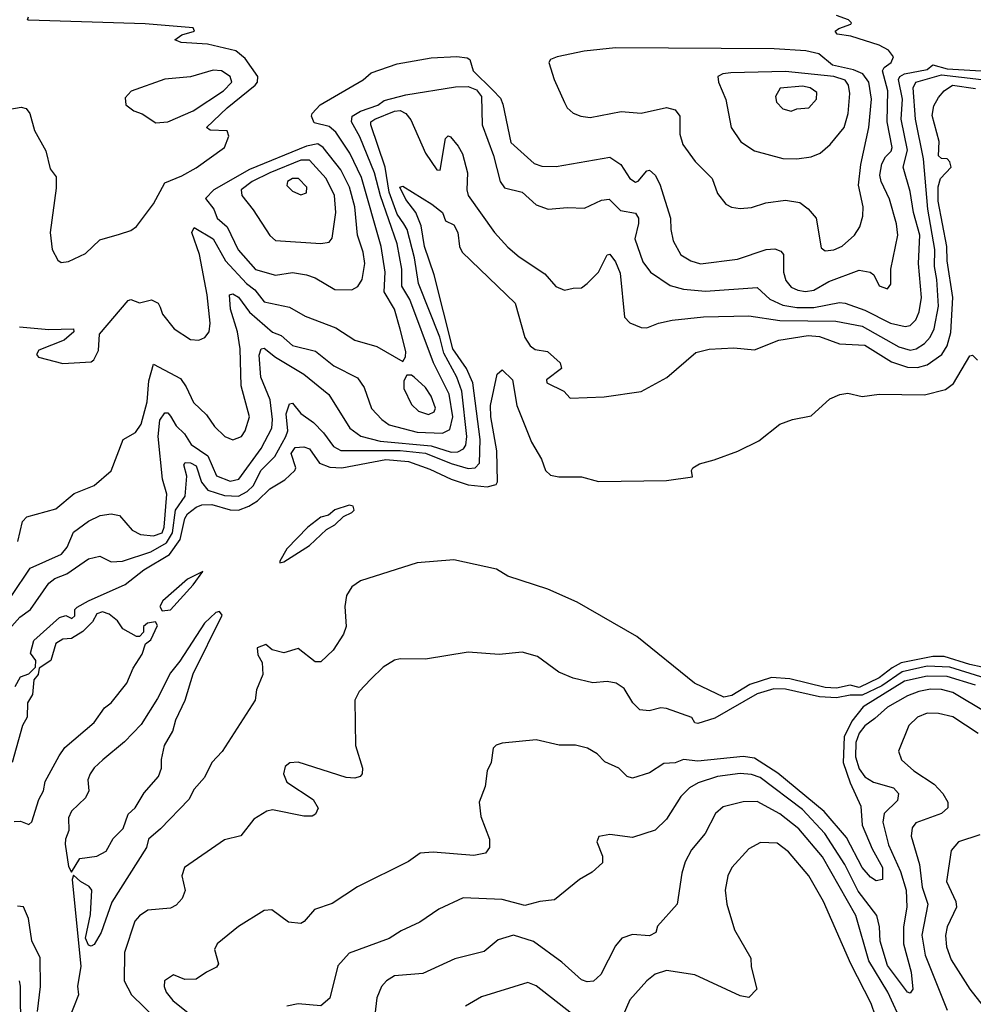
# Model space of a CAD drawing. Extents: x 1246230 to 1426786, y 660032 to 763141.
# Tile 162 of 256: x 1290123 to 1293487, y 717022 to 720496. Entities that reach past the tile are written whole.
import ezdxf

# ---------------------------------------------------------------- set-up
doc = ezdxf.new("R2010")
doc.units = 0

msp = doc.modelspace()

# ---------------------------------------------------------------- linework, layer by layer
at = {"layer": '0CON10XD'}
for points in [[(1290122.5, 719412.5), (1290225, 719402.4), (1290312.5, 719405), (1290313.3, 719395), (1290280, 719365), (1290190.3, 719329.7), (1290181.5, 719315), (1290188.5, 719305), (1290275, 719282.5), (1290375, 719288.4), (1290384.8, 719295.2), (1290401.2, 719328.8), (1290404.1, 719385.9), (1290505, 719505.4), (1290515, 719508.9), (1290545, 719497.1), (1290587.6, 719507.6), (1290611.2, 719495), (1290618, 719482), (1290626.8, 719456.8), (1290668.1, 719405), (1290725, 719367.5), (1290755, 719365.6), (1290775.8, 719375), (1290791.1, 719395), (1290794.5, 719425), (1290784.2, 719525), (1290757.2, 719667.2), (1290730.3, 719745), (1290737.7, 719762.3), (1290805, 719722.3), (1290848.5, 719645), (1290922.5, 719565), (1290952.4, 719542.4), (1290985, 719500.3), (1291075, 719481.8), (1291130.3, 719450.3), (1291238.2, 719408.2), (1291305, 719364.5), (1291382.9, 719342.9), (1291475, 719290), (1291484.3, 719305.7), (1291485.4, 719325), (1291465, 719403.8), (1291445.2, 719475), (1291408.7, 719535), (1291411.6, 719605), (1291397.5, 719695), (1291329.1, 719939.1), (1291287.2, 720025), (1291238.4, 720098.4), (1291215, 720118.8), (1291161.9, 720131.9), (1291152, 720155), (1291154.4, 720165), (1291183.2, 720195), (1291335, 720283.7), (1291362.2, 720307.8), (1291455, 720340.3), (1291575, 720361), (1291665, 720366.2), (1291701.3, 720361.3), (1291711.2, 720355), (1291722.9, 720315), (1291792.5, 720247.5), (1291818.8, 720218.8), (1291827.9, 720197.9), (1291855, 720062), (1291937.9, 719987.9), (1291965, 719979.1), (1292015, 719977.7), (1292205, 720010.2), (1292243.3, 719985), (1292275, 719935.6), (1292295, 719922.5), (1292305, 719925.6), (1292335, 719962.9), (1292345, 719964.4), (1292365, 719947.5), (1292381.5, 719915), (1292419.5, 719795), (1292420, 719755), (1292428.6, 719715), (1292455, 719665.8), (1292491.2, 719645), (1292525, 719634.5), (1292655, 719650.5), (1292756.7, 719685), (1292787, 719687), (1292808.7, 719678.7), (1292817.3, 719667.3), (1292817.8, 719605), (1292826.2, 719575), (1292845, 719552.3), (1292868.3, 719541.7), (1292895, 719536.8), (1292925, 719541.6), (1292977.4, 719572.6), (1293085, 719611.8), (1293123.8, 719605), (1293136, 719595), (1293155, 719556.2), (1293185, 719546.2), (1293196.9, 719563.1), (1293196.5, 719615), (1293220.8, 719735), (1293216.7, 719775), (1293192.2, 719862.2), (1293162.4, 719925), (1293157.7, 719947.7), (1293165, 719986.7), (1293178.1, 720011.9), (1293197.9, 720032.1), (1293201.1, 720045), (1293183.9, 720135), (1293186.1, 720245), (1293167.1, 720315), (1293172.6, 720327.4), (1293198.1, 720345), (1293205.7, 720365), (1293188.1, 720388.1), (1293155.6, 720405.6), (1293055, 720437.8), (1293007.5, 720445), (1293000, 720455), (1293012.5, 720465), (1293055, 720480), (1293057.5, 720485), (1293047.5, 720495), (1293005, 720510)], [(1290475, 719739.4), (1290515, 719751.5), (1290535, 719765.6), (1290595, 719845.5), (1290635, 719920), (1290695, 719944.4), (1290745, 719973.6), (1290845.6, 720045), (1290860, 720085), (1290855, 720103.3), (1290795, 720106), (1290782, 720115), (1290854.7, 720185), (1290953.5, 720265), (1290961.6, 720275), (1290963.2, 720295), (1290918.3, 720358.3), (1290885, 720386.4), (1290785, 720409.5), (1290692.5, 720415), (1290670, 720425), (1290695, 720442.5), (1290740, 720455), (1290735, 720466.7), (1290565, 720480.8), (1290154.1, 720494.1), (1290150, 720495), (1290154.1, 720505.9)], [(1292965, 719680.4), (1292995, 719683.6), (1293025, 719696.7), (1293068.2, 719735), (1293087.1, 719765), (1293097.6, 719802.4), (1293098.9, 719835), (1293081.8, 719911.8), (1293090.2, 719985), (1293118.9, 720115), (1293128.1, 720215), (1293118.8, 720275), (1293097, 720305), (1293065, 720319.4), (1292991.1, 720335), (1292942.9, 720375), (1292896.4, 720386.4), (1292785, 720392.9), (1292225, 720397), (1292114.3, 720385), (1292019.2, 720365), (1291996, 720355), (1291990, 720345), (1292008.6, 720285), (1292045, 720203.3), (1292054.2, 720185), (1292075, 720166), (1292102.5, 720155), (1292135, 720151.1), (1292245, 720172.3), (1292315, 720166.4), (1292405, 720185.5), (1292435, 720177.5), (1292452.2, 720155), (1292451.8, 720091.8), (1292462.9, 720055), (1292505.5, 719995), (1292565.6, 719935), (1292585, 719882), (1292614.6, 719844.6), (1292633.8, 719833.8), (1292665, 719830), (1292705, 719832.9), (1292755, 719849.6), (1292825, 719858.7), (1292875, 719850.9), (1292905, 719828.2), (1292933.4, 719795), (1292950.9, 719690.9), (1292965, 719680.4)], [(1290116.2, 718655), (1290132.5, 718725), (1290147.8, 718742.2), (1290249.6, 718770.4), (1290315, 718824.1), (1290385, 718852.4), (1290445.6, 718904.4), (1290488.1, 719015), (1290530.8, 719039.2), (1290551.4, 719068.6), (1290572.3, 719147.7), (1290578, 719222), (1290595, 719280), (1290689.7, 719229.7), (1290710.2, 719200.2), (1290735.5, 719145), (1290781.8, 719101.8), (1290810.5, 719060.5), (1290846.9, 719025), (1290875, 719013.1), (1290905, 719025.5), (1290918.2, 719045), (1290934, 719095), (1290903.7, 719203.7), (1290900, 719335), (1290890.8, 719395), (1290867, 719475), (1290862.9, 719525), (1290875, 719528.2), (1290895, 719516.4), (1290933.4, 719463.4), (1291015, 719393.5), (1291045, 719381), (1291085, 719346.4), (1291166.2, 719326.2), (1291231.2, 719275), (1291315, 719232), (1291338, 719198), (1291364.1, 719124.1), (1291400.8, 719085), (1291426.8, 719066.8), (1291525, 719039.9), (1291615, 719037), (1291640.1, 719049.9), (1291651.1, 719095), (1291637.6, 719175), (1291583, 719285), (1291498.8, 719508.8), (1291470.8, 719555), (1291471.5, 719615), (1291454.9, 719705), (1291395.7, 719874.3), (1291374.9, 719955), (1291322.4, 720082.4), (1291293.6, 720135), (1291296.2, 720155), (1291325, 720172.8), (1291385.9, 720194.1), (1291409.1, 720210.9), (1291485, 720231.2), (1291660.9, 720259.1), (1291705, 720260.5), (1291735, 720247.9), (1291752.6, 720225), (1291754.1, 720125), (1291795, 720016), (1291817.5, 719925), (1291832.7, 719902.7), (1291895, 719887.5), (1291945, 719842.5), (1291987, 719827), (1292055, 719833.1), (1292115, 719830.5), (1292175, 719858.9), (1292202, 719862), (1292242.7, 719822.7), (1292295, 719813.2), (1292306.6, 719795), (1292306.5, 719776.5), (1292293, 719723), (1292320.9, 719640.9), (1292348.2, 719605), (1292418.3, 719558.3), (1292465, 719544.8), (1292542.6, 719537.4), (1292725, 719550.5), (1292769.8, 719509.8), (1292815, 719488.9), (1292865, 719480.6), (1292925, 719480.1), (1293015, 719497.4), (1293035, 719496), (1293105, 719471), (1293195, 719424.8), (1293247.1, 719412.9), (1293265, 719417.3), (1293285, 719436.9), (1293296.9, 719465), (1293304.5, 719515), (1293293.6, 719635), (1293298.8, 719735), (1293275.8, 719815), (1293265, 719890), (1293240, 719975), (1293255.1, 720035), (1293233.3, 720145), (1293237.4, 720215), (1293223.7, 720285), (1293228.3, 720295), (1293245.1, 720304.9), (1293325, 720319.5), (1293345, 720336.2), (1293395, 720322.2), (1293535, 720314.4)], [(1290095, 718463.6), (1290159.5, 718560.5), (1290269.6, 718610.4), (1290290, 718635), (1290312, 718688), (1290365, 718725.9), (1290406, 718746), (1290445, 718752.5), (1290475, 718746.8), (1290519.6, 718695), (1290548.9, 718678.9), (1290595, 718675.2), (1290625.8, 718685), (1290632.4, 718705), (1290642, 718822), (1290626.7, 718875), (1290611, 719025), (1290617.6, 719082.4), (1290635, 719108.5), (1290645, 719108.8), (1290655, 719097.1), (1290675, 719062.5), (1290704.7, 719035), (1290727.1, 718997.1), (1290786.4, 718956.4), (1290816.6, 718886.6), (1290865, 718867.2), (1290895.3, 718875), (1290975, 718982.8), (1291012.3, 719055), (1291014.9, 719085), (1291006, 719155), (1290973.8, 719235), (1290968.1, 719311.9), (1290974.5, 719335), (1290985, 719336.8), (1291025, 719305.2), (1291124.9, 719244.9), (1291213.4, 719173.4), (1291288, 719055), (1291326.3, 719026.3), (1291395, 719008.9), (1291575, 718992.2), (1291645, 718970.4), (1291669, 718971), (1291688.7, 718981.3), (1291696.8, 718995), (1291700.8, 719025), (1291683, 719185), (1291665.6, 719235), (1291619.3, 719319.3), (1291605, 719375.3), (1291529.4, 719565), (1291515.6, 719655), (1291490, 719755), (1291478.4, 719775), (1291455, 719809.2), (1291426.8, 719886.8), (1291412.6, 719975), (1291361.5, 720125), (1291362, 720135), (1291375.3, 720145), (1291445, 720173), (1291465.3, 720175.3), (1291485, 720164.8), (1291502.9, 720142.9), (1291555, 720025.4), (1291595, 719966.2), (1291605.7, 719965), (1291625, 720076.2), (1291635, 720085.8), (1291642.3, 720082.3), (1291669.2, 720049.2), (1291685, 720022.9), (1291702.4, 719955), (1291700, 719895), (1291704.7, 719875), (1291798.5, 719745), (1291845, 719692.9), (1291885, 719658.8), (1291975, 719599.4), (1292014.5, 719554.5), (1292045, 719541.9), (1292075, 719548.1), (1292105, 719550), (1292125, 719564.4), (1292165.2, 719604.8), (1292195, 719666.2), (1292205, 719668), (1292225, 719641.4), (1292241.2, 719601.2), (1292256.4, 719446.4), (1292275, 719426), (1292315, 719410), (1292335, 719408), (1292376.7, 719425), (1292424.7, 719435.3), (1292535, 719447.3), (1292695, 719451.4), (1292804.3, 719434.3), (1293001.8, 719431.8), (1293095, 719413.9), (1293225, 719341.7), (1293265, 719330.2), (1293285.9, 719334.1), (1293315, 719353), (1293334.9, 719375.1), (1293349.7, 719405), (1293364.9, 719485), (1293358.5, 719578.5), (1293350.2, 719625), (1293352, 719685), (1293327.4, 719827.4), (1293311.3, 720005), (1293283.5, 720145), (1293275.7, 720255), (1293284.8, 720275.2), (1293375, 720301.4), (1293516.7, 720285)], [(1290602.4, 720132.4), (1290645, 720134.8), (1290735, 720174.2), (1290841.5, 720245), (1290870.9, 720275), (1290865.3, 720295), (1290835, 720314.8), (1290805, 720317.6), (1290725, 720294.6), (1290635, 720285.6), (1290516.2, 720243.8), (1290495, 720220), (1290497.5, 720195), (1290525, 720173.8), (1290555, 720164), (1290602.4, 720132.4)], [(1292865, 720004.8), (1292915, 720011.8), (1292946.6, 720025), (1292982, 720055), (1293031.9, 720115), (1293045.7, 720165), (1293052.3, 720235), (1293046.5, 720265), (1293035, 720282.3), (1292995, 720295.5), (1292825, 720312.8), (1292631.7, 720308.3), (1292603.3, 720305), (1292585.8, 720295), (1292588.1, 720275), (1292614.6, 720214.6), (1292633.1, 720115), (1292667.1, 720065), (1292715, 720033.1), (1292815, 720006.4), (1292865, 720004.8)], [(1291485, 719861.2), (1291463.8, 719905), (1291475, 719907.8), (1291577.2, 719845), (1291614.5, 719815), (1291625.5, 719785.5), (1291655, 719771.5), (1291668.2, 719745), (1291674.7, 719695), (1291683.8, 719675), (1291871.2, 719495), (1291904.5, 719375), (1291923.6, 719345), (1291941.9, 719331.9), (1291985.3, 719325.3), (1292030, 719285), (1292034.2, 719265), (1291981.9, 719225), (1291982.5, 719215), (1292042.5, 719185), (1292065, 719160), (1292185, 719165.6), (1292315, 719184.5), (1292406.1, 719233.9), (1292508.9, 719321.1), (1292555, 719333.2), (1292642.4, 719337.6), (1292715, 719330.4), (1292800.8, 719365), (1292905, 719381.7), (1292945, 719378.3), (1293015, 719352.6), (1293105, 719347.2), (1293198.9, 719288.9), (1293255, 719269.4), (1293291, 719269), (1293325, 719277.9), (1293376, 719314), (1293395, 719345.4), (1293407.7, 719392.3), (1293415.2, 719515), (1293394.9, 719644.9), (1293394, 719695), (1293363.5, 719855), (1293363.8, 719906.2), (1293372.2, 719935), (1293409.6, 719975), (1293405, 719994.3), (1293395, 720004.6), (1293375, 720006.5), (1293364.3, 720015), (1293366.5, 720066.5), (1293342.6, 720157.4), (1293348.4, 720191.6), (1293365, 720220.8), (1293384.4, 720245), (1293414.4, 720265), (1293495, 720252.7)], [(1292845, 720173.3), (1292865, 720181.4), (1292906.7, 720185), (1292934, 720215), (1292935, 720238.8), (1292911.2, 720255), (1292885, 720260.7), (1292805.6, 720254.4), (1292789.4, 720225), (1292793.3, 720205), (1292815, 720180.9), (1292845, 720173.3)], [(1290054.3, 720174.3), (1290127.3, 720187.3), (1290145, 720182.2), (1290158.2, 720165), (1290174.3, 720105), (1290215, 720033.3), (1290230, 719970), (1290251.3, 719941.3), (1290251.9, 719901.9), (1290230.4, 719745), (1290237.1, 719685), (1290257.1, 719647.1), (1290268.8, 719638.8), (1290295, 719642.5), (1290355, 719671.4), (1290405, 719718.8), (1290475, 719739.4)], [(1291295, 719543.2), (1291315.2, 719554.8), (1291331.5, 719578.5), (1291340.4, 719635), (1291334.8, 719675), (1291314.8, 719735), (1291305.7, 719835), (1291285.8, 719905), (1291255.9, 719965.9), (1291193.9, 720045), (1291175, 720058), (1291135, 720049.4), (1290933.3, 719966.7), (1290807.5, 719895), (1290778.6, 719865), (1290807.6, 719827.6), (1290819.7, 719795), (1290854.9, 719764.9), (1290893.4, 719683.4), (1290955, 719614.8), (1291025, 719594.7), (1291085, 719603.5), (1291135, 719595.3), (1291165, 719584.6), (1291234.1, 719544.1), (1291295, 719543.2)], [(1291185, 719706.5), (1291215, 719710.8), (1291225.4, 719724.6), (1291238.3, 719815), (1291233, 719875), (1291204.4, 719935), (1291145, 720000.6), (1291115, 720000.4), (1291005.3, 719955), (1290943, 719925), (1290903.7, 719895), (1290906.2, 719875), (1290946.2, 719825), (1291005, 719734.2), (1291025, 719716.7), (1291185, 719706.5)], [(1291115, 719877.5), (1291135, 719884.3), (1291135.9, 719905), (1291106.7, 719935), (1291085, 719935.2), (1291068.1, 719925), (1291065, 719911.2), (1291085, 719890.5), (1291115, 719877.5)], [(1290085, 718345.3), (1290122.8, 718387.2), (1290160.8, 718415), (1290225, 718508), (1290246.3, 718523.7), (1290289.3, 718540.7), (1290365, 718593.6), (1290405, 718602.7), (1290445, 718582.8), (1290485, 718585.2), (1290585, 718617.9), (1290640.5, 718649.5), (1290662.3, 718685), (1290672.4, 718765), (1290705.9, 718815), (1290712.7, 718885), (1290701.9, 718925), (1290706, 718934), (1290725, 718932.7), (1290745, 718922), (1290764, 718864), (1290786.2, 718836.2), (1290845, 718816.7), (1290895, 718814.7), (1290925, 718831.1), (1290947.5, 718852.5), (1290973, 718905), (1291022.6, 718955), (1291061.7, 719025), (1291068.8, 719045), (1291062.7, 719105), (1291075, 719140), (1291085, 719142.2), (1291115, 719106.8), (1291159.2, 719075), (1291195, 719037.8), (1291229.3, 718989.3), (1291255.4, 718975.4), (1291465, 718975.6), (1291555, 718966.7), (1291645, 718929.5), (1291705, 718912.5), (1291729.2, 718915), (1291745, 718931.2), (1291747.7, 719015), (1291721.5, 719215), (1291699.3, 719265), (1291651.2, 719335), (1291585.5, 719595.5), (1291550.8, 719695), (1291538.8, 719768.8), (1291520.5, 719815), (1291485, 719861.2)], [(1290106.7, 718143.3), (1290125, 718177.5), (1290155, 718187.5), (1290178.3, 718211.7), (1290180, 718235), (1290161.2, 718261.2), (1290172.5, 718305), (1290263.6, 718386.4), (1290285, 718393.3), (1290307, 718383), (1290317, 718393), (1290317.5, 718415), (1290325, 718422.5), (1290365, 718445.8), (1290495, 718502.9), (1290560.9, 718555), (1290651.7, 718608.3), (1290688.8, 718661.2), (1290705, 718735.5), (1290715, 718752.1), (1290745, 718776.2), (1290765, 718784.4), (1290800, 718785), (1290865, 718767), (1290894.4, 718765.6), (1290931.1, 718778.9), (1290961.4, 718798.6), (1291005, 718840.4), (1291058, 718872), (1291092.9, 718905), (1291096.5, 718915), (1291080, 718965), (1291095, 718986.8), (1291125, 718989.1), (1291145, 718982), (1291180.7, 718930.7), (1291217.3, 718917.3), (1291259.2, 718915), (1291415, 718943.6), (1291495, 718936.4), (1291569.5, 718909.5), (1291645, 718874.1), (1291705.4, 718854.6), (1291772.4, 718847.6), (1291803.8, 718856.2), (1291808.9, 718865), (1291806.5, 718975), (1291785.2, 719095), (1291784.4, 719135), (1291807.5, 719245), (1291825, 719260), (1291861.2, 719225), (1291877.1, 719135), (1291928.8, 719005), (1291963.5, 718945), (1291978.1, 718905), (1291995, 718889.1), (1292025, 718882.5), (1292105, 718882.7), (1292165, 718866.2), (1292405, 718870), (1292497, 718883), (1292493.3, 718905), (1292497.5, 718915), (1292521.2, 718928.8), (1292573.3, 718943.3), (1292656.8, 718973.2), (1292730.3, 719009.7), (1292805, 719068.8), (1292850, 719085), (1292915, 719097.5), (1292981.7, 719158.3), (1293016.1, 719173.9), (1293045, 719178), (1293095, 719166.7), (1293155, 719174.2), (1293315, 719171.8), (1293389.4, 719190.6), (1293418, 719212), (1293475, 719310), (1293485, 719312.5), (1293502.5, 719295)], [(1291565, 719103.3), (1291585, 719112.5), (1291589.3, 719125), (1291575, 719167.5), (1291555, 719197.9), (1291515, 719234), (1291505, 719241.2), (1291488.8, 719241.2), (1291478.6, 719221.4), (1291477.8, 719195), (1291505, 719137.5), (1291529.4, 719115), (1291565, 719103.3)], [(1291040, 718580), (1291055, 718582.5), (1291145, 718640), (1291205, 718696.7), (1291235, 718713.3), (1291265, 718742.5), (1291295, 718757.5), (1291302.5, 718765), (1291299.3, 718779.3), (1291285, 718783.3), (1291235, 718766.2), (1291212, 718748), (1291185, 718740.6), (1291139.1, 718705), (1291065, 718629.2), (1291040, 718585), (1291040, 718580)], [(1293562.4, 718202.4), (1293475, 718220.8), (1293385, 718249.2), (1293345, 718248.9), (1293233.3, 718226.7), (1293200.6, 718209.4), (1293155, 718173.6), (1293085, 718140.1), (1293052.6, 718147.4), (1293005, 718137), (1292965, 718139.1), (1292840.3, 718170.3), (1292775.1, 718174.9), (1292699.3, 718150.7), (1292635, 718111.1), (1292607.5, 718105), (1292504, 718155), (1292300, 718320), (1292089.2, 718440.8), (1291986.2, 718486.2), (1291845, 718531.9), (1291805, 718556.7), (1291655, 718590.6), (1291525, 718580), (1291325, 718516.5), (1291295, 718494.4), (1291276.1, 718463.9), (1291270, 718425), (1291274, 718355), (1291265, 718327.5), (1291228.8, 718271.2), (1291185, 718230), (1291165, 718230), (1291105, 718277.5), (1291055, 718262), (1291013, 718273), (1290991.7, 718291.7), (1290960.7, 718279.3), (1290963.3, 718255), (1290978.3, 718228.3), (1290980, 718185), (1290958.3, 718131.7), (1290953.3, 718095), (1290836.6, 717913.4), (1290800, 717875), (1290775, 717822.5), (1290738.8, 717781.2), (1290720, 717745), (1290619.5, 717640.5), (1290577.5, 717605), (1290570, 717575), (1290447.8, 717382.2), (1290409.6, 717275), (1290385, 717233.3), (1290375, 717227.5), (1290365, 717230), (1290354.3, 717255), (1290371.9, 717338.1), (1290377.5, 717425), (1290367.9, 717437.9), (1290336.7, 717455), (1290312.5, 717477.5), (1290308, 717462), (1290338, 717155), (1290326.4, 717086.4), (1290330.6, 717055), (1290295, 716966)], [(1290625, 718410), (1290655, 718413.1), (1290735, 718502.1), (1290768.3, 718548.3), (1290715, 718521.4), (1290627.5, 718445), (1290617.5, 718425), (1290625, 718410)], [(1290103.6, 717666.4), (1290125, 717667.5), (1290155, 717656.2), (1290165, 717666.2), (1290190.4, 717745), (1290206.7, 717775), (1290212.4, 717807.6), (1290261.4, 717898.6), (1290281.8, 717928.2), (1290385, 718016.3), (1290422, 718068), (1290445, 718085.3), (1290500.6, 718155), (1290522.7, 718207.3), (1290555, 718256.7), (1290566.1, 718293.9), (1290585, 718307.5), (1290608.3, 718358.3), (1290601.7, 718371.7), (1290573, 718367), (1290560, 718355), (1290560, 718335), (1290545, 718320), (1290535, 718320), (1290486.1, 718346.1), (1290467.5, 718375), (1290438.3, 718398.3), (1290415, 718406.2), (1290395, 718400), (1290379.3, 718370.7), (1290345, 718337.5), (1290305, 718312.5), (1290275, 718310), (1290250, 718295), (1290232.5, 718235), (1290191.7, 718208.3), (1290187.5, 718185), (1290173, 718167), (1290167.5, 718115), (1290150, 718085), (1290148.8, 718035), (1290132.5, 718005), (1290096.2, 717875)], [(1290305, 717487.5), (1290335, 717536.2), (1290395, 717544.2), (1290427.7, 717562.3), (1290452.7, 717607.3), (1290488.3, 717641.7), (1290505, 717692.5), (1290530, 717715), (1290561.7, 717768.3), (1290612.5, 717825), (1290622.5, 717855), (1290622.5, 717885), (1290633.3, 717935), (1290662.5, 717985), (1290673.8, 718025), (1290706.2, 718095), (1290735, 718187.5), (1290837.5, 718395), (1290827.5, 718407.5), (1290815, 718404), (1290775, 718367.1), (1290688, 718232), (1290655, 718191.2), (1290608.8, 718101.2), (1290550.8, 718009.2), (1290492.5, 717947.5), (1290415.7, 717884.3), (1290385, 717856.2), (1290371.5, 717835), (1290363.5, 717813.5), (1290367.1, 717775), (1290355, 717750), (1290305, 717703.8), (1290295, 717680), (1290296, 717635), (1290283.9, 717605), (1290283.4, 717586.6), (1290295, 717508), (1290305, 717487.5)], [(1293605, 718148.8), (1293405, 718211.3), (1293325, 718214.3), (1293236.7, 718195), (1293165, 718145.1), (1293095, 718112.8), (1293052.8, 718112.8), (1293005, 718102.6), (1292945, 718106.4), (1292825, 718134.1), (1292783.8, 718135), (1292725, 718117.6), (1292575, 718030.9), (1292515, 718012.7), (1292504.8, 718014.8), (1292494.1, 718034.1), (1292405, 718065.6), (1292385, 718068.1), (1292343.2, 718056.8), (1292310.5, 718060.5), (1292286.5, 718085), (1292255, 718135.8), (1292226.7, 718155), (1292195, 718161.2), (1292145, 718156.2), (1292075, 718172), (1292025, 718194.2), (1291949.2, 718249.2), (1291895, 718264.4), (1291815, 718255.6), (1291705, 718264.5), (1291555, 718239.4), (1291465, 718240.6), (1291445, 718235.7), (1291405, 718211.1), (1291361.3, 718168.7), (1291320.4, 718125), (1291304.6, 718095), (1291307.1, 717935), (1291332, 717855), (1291331.2, 717835), (1291324.3, 717825.7), (1291305, 717819.5), (1291275, 717822.3), (1291105, 717876.7), (1291075.9, 717874.1), (1291058.8, 717861.2), (1291053.1, 717835), (1291065.6, 717805), (1291158, 717745), (1291175.6, 717714.4), (1291166.8, 717693.2), (1291155, 717686.2), (1291125, 717685.8), (1291015, 717707.6), (1290995, 717703.2), (1290948.5, 717675), (1290903.4, 717616.6), (1290845, 717601.6), (1290703.7, 717505), (1290694.7, 717474.7), (1290706.1, 717423.9), (1290695.6, 717395), (1290675, 717371.4), (1290655, 717361.1), (1290575, 717353.6), (1290545, 717334.5), (1290529.3, 717315), (1290492, 717205), (1290491.4, 717105), (1290516.9, 717055), (1290607.3, 716967.3)], [(1293495, 718147.3), (1293395, 718177.8), (1293325, 718179), (1293245, 718161.9), (1293098.3, 718071.7), (1293058.8, 718021.2), (1293031.6, 717965), (1293028.3, 717875), (1293052.7, 717802.7), (1293090.5, 717720.5), (1293095.6, 717654.4), (1293130.1, 717570.1), (1293166.9, 717505), (1293167.3, 717462.7), (1293145, 717457.1), (1293125, 717470.5), (1293095, 717504.7), (1293040.2, 717610.2), (1292961.5, 717701.5), (1292797.3, 717837.3), (1292715, 717890.7), (1292675, 717896.4), (1292515, 717879.2), (1292465, 717885.3), (1292435, 717873.2), (1292395, 717871.1), (1292345, 717838.2), (1292285, 717819.4), (1292265.7, 717825.7), (1292236.2, 717855), (1292187.5, 717877.5), (1292160.6, 717905), (1292125.8, 717925), (1292084.1, 717935.9), (1292026.6, 717936.6), (1291945, 717955.5), (1291825, 717943.3), (1291803.5, 717936.5), (1291793.8, 717925), (1291786, 717875), (1291772.5, 717845), (1291765, 717790), (1291743.3, 717735), (1291749.2, 717685), (1291780.6, 717605), (1291780, 717575), (1291766.2, 717555), (1291725, 717547.3), (1291581.7, 717558.3), (1291535.5, 717554.5), (1291495, 717525.6), (1291315, 717435.7), (1291225, 717376.9), (1291163.4, 717356.6), (1291126.6, 717313.4), (1291115, 717307.5), (1291071.2, 717311.2), (1291012.5, 717355), (1290985, 717352.5), (1290895, 717296.7), (1290819.4, 717235), (1290809.4, 717215), (1290824, 717165), (1290816.7, 717153.3), (1290781.2, 717135), (1290745, 717110.8), (1290705, 717108.8), (1290665, 717126.2), (1290633.8, 717105), (1290632, 717085), (1290640, 717065), (1290663.1, 717035), (1290735, 716977.5)], [(1293535, 718050.5), (1293415, 718122.5), (1293375, 718132.8), (1293336.4, 718133.6), (1293295, 718125.9), (1293255, 718110), (1293185, 718070), (1293139.4, 718030.6), (1293105, 718004.2), (1293085, 717978.4), (1293072.6, 717945), (1293071.7, 717895), (1293085, 717853.1), (1293105, 717824.7), (1293135, 717805.7), (1293205.8, 717785.8), (1293223.3, 717765), (1293219.5, 717740.5), (1293173.2, 717695), (1293168.3, 717665), (1293187.7, 717585), (1293230.4, 717490.4), (1293250.1, 717425), (1293252.8, 717365), (1293241.5, 717295), (1293241.4, 717235), (1293268.5, 717135), (1293274.5, 717075), (1293265, 717061.1), (1293255, 717064.6), (1293185, 717159.2), (1293159.3, 717245), (1293156.9, 717295), (1293147.3, 717335), (1293081.2, 717421.2), (1293033.9, 717515), (1292963.3, 717625), (1292885, 717709.5), (1292735, 717821.9), (1292705, 717832.3), (1292665, 717836.1), (1292584.3, 717825), (1292517.1, 717802.9), (1292485.6, 717785), (1292455, 717754.5), (1292405, 717674.5), (1292365, 717635.7), (1292285, 717610), (1292205, 717620.6), (1292165.9, 717614.1), (1292158.8, 717595), (1292179.2, 717545), (1292178.7, 717521.3), (1292142.4, 717487.6), (1292097.6, 717462.4), (1292010, 717390), (1291957.5, 717385), (1291905, 717370.6), (1291825, 717391.2), (1291687.3, 717397.3), (1291602.1, 717357.9), (1291535, 717311.5), (1291468.5, 717281.5), (1291426.4, 717253.6), (1291285, 717202.2), (1291245, 717158), (1291216.7, 717043.3), (1291185, 717016.2), (1291105, 717022.9), (1291065, 717015.6)], [(1293505, 717976.8), (1293415, 718036.1), (1293365, 718047.6), (1293325, 718048.6), (1293290.5, 718035), (1293260, 718005), (1293223.3, 717915), (1293234.1, 717884.1), (1293277.5, 717845), (1293348.7, 717798.7), (1293380.4, 717765), (1293397.5, 717735), (1293397.5, 717715), (1293375.6, 717695), (1293285, 717662.1), (1293272, 717645), (1293268.1, 717615), (1293297.5, 717515), (1293307.5, 717435), (1293327, 717375), (1293305.2, 717265.2), (1293317, 717195), (1293395, 717000.6)], [(1293239.1, 716949.1), (1293185.5, 717065), (1293118.9, 717175), (1293072.4, 717335), (1292955, 717542.7), (1292871.5, 717641.5), (1292805, 717693.5), (1292725, 717737.7), (1292675, 717735.8), (1292605, 717719.1), (1292577.3, 717695), (1292541.2, 717625), (1292493.3, 717566.7), (1292470.4, 717525), (1292458.5, 717485), (1292442, 717375), (1292372.7, 717297.3), (1292367.5, 717275), (1292345, 717263.5), (1292285, 717268.4), (1292247.5, 717255), (1292225, 717228), (1292173.4, 717126.6), (1292146.7, 717103.3), (1292125, 717101.2), (1292105, 717108.5), (1292035, 717170.3), (1291935, 717243.3), (1291865, 717265.3), (1291811.2, 717248.8), (1291761.3, 717208.7), (1291657.7, 717182.3), (1291545, 717130), (1291445, 717122.1), (1291416.9, 717105), (1291398.9, 717085), (1291382.5, 717045), (1291376, 716985)], [(1293510.2, 717619.8), (1293434.7, 717595.3), (1293409.2, 717565), (1293393.1, 717455), (1293425.9, 717385), (1293427.5, 717365), (1293394.8, 717295), (1293389.2, 717265), (1293393.3, 717225), (1293409.2, 717179.2), (1293475.3, 717075), (1293521.8, 717015)], [(1293157.9, 716935), (1293127.3, 717025), (1293055.2, 717165), (1292958.8, 717385), (1292906.9, 717475), (1292835, 717560), (1292795, 717590), (1292736.9, 717593.1), (1292695, 717570.6), (1292635.4, 717505), (1292620.8, 717475), (1292612.1, 717425), (1292617.9, 717375), (1292645, 717284), (1292702.3, 717185), (1292703.9, 717153.9), (1292723.8, 717075), (1292695, 717046.2), (1292665, 717051.8), (1292505, 717125.8), (1292405, 717141.1), (1292365, 717128.5), (1292335.8, 717104.2), (1292275, 717038.1), (1292248.9, 716975)], [(1290185, 716996), (1290195.5, 717085), (1290195.3, 717185.3), (1290165.9, 717245.9), (1290153.3, 717325), (1290136.1, 717366.1), (1290115, 717367.5)], [(1290126.9, 716925), (1290125.4, 717085.4), (1290121.4, 717105)], [(1292069.7, 716989.7), (1291945, 717087.3), (1291915, 717098.5), (1291752.3, 717047.7), (1291695.7, 717015)]]:
    msp.add_lwpolyline(points, dxfattribs=at)

doc.saveas('drawing.dxf')
